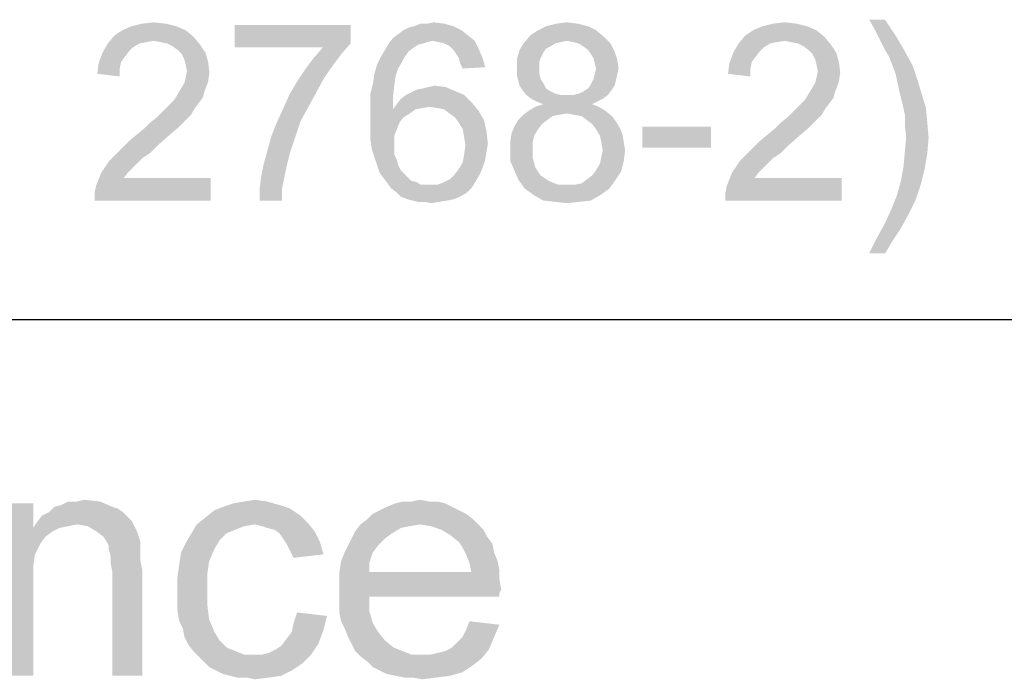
# Paper-space layout '61767N-2-A-2_1_1' of a CAD drawing. Header units: millimetres. Extents: x 0 to 594, y 1 to 420.
# Tile 146 of 222: x 445.79 to 454.08, y 52.63 to 58.18. Entities that reach past the tile are written whole.
import ezdxf

# ---------------------------------------------------------------- set-up
doc = ezdxf.new("R2010")
doc.units = ezdxf.units.MM
doc.header["$LTSCALE"] = 32.67
doc.layers.add('61767N-2-A-2_DXF_FORMAT', color=7, linetype='CONTINUOUS')
doc.layers.add('DETAIL', color=7, linetype='CONTINUOUS')

psp = doc.layouts.new('61767N-2-A-2_1_1')

# ---------------------------------------------------------------- linework, layer by layer
at = {"layer": '61767N-2-A-2_DXF_FORMAT', "color": 2, "linetype": 'Continuous'}
psp.add_line((409, 55.662), (484, 55.662), dxfattribs=at)
at = {"layer": 'DETAIL', "color": 2, "linetype": 'Continuous'}
for points in [[(447.1101, 58.1287), (446.6545, 58.0953), (446.7323, 58.1287)], [(446.6545, 58.0953), (447.1101, 58.1287), (447.1879, 58.0953)], [(447.0212, 58.1509), (446.7323, 58.1287), (446.8212, 58.1509)], [(446.7323, 58.1287), (447.0212, 58.1509), (447.1101, 58.1287)], [(446.8212, 58.1509), (446.9212, 58.162), (447.0212, 58.1509)], [(448.5767, 58.1398), (448.5767, 57.9842), (447.599, 57.9509)], [(448.5767, 58.1398), (447.599, 57.9509), (447.599, 58.1398)], [(449.0212, 58.0953), (449.0656, 58.1176), (449.4434, 58.1287)], [(449.0212, 58.0953), (449.4434, 58.1287), (449.5101, 58.0953)], [(449.4434, 58.1287), (449.0656, 58.1176), (449.1101, 58.1287)], [(449.2212, 58.1509), (449.3656, 58.1509), (449.1101, 58.1287)], [(449.2212, 58.1509), (449.1101, 58.1287), (449.1656, 58.1509)], [(449.1101, 58.1287), (449.3656, 58.1509), (449.4434, 58.1287)], [(449.2212, 58.1509), (449.2767, 58.162), (449.3656, 58.1509)], [(450.5767, 58.1287), (450.1545, 58.0953), (450.2212, 58.1287)], [(450.1545, 58.0953), (450.5767, 58.1287), (450.6434, 58.0953)], [(450.4879, 58.1509), (450.2212, 58.1287), (450.3101, 58.1509)], [(450.2212, 58.1287), (450.4879, 58.1509), (450.5767, 58.1287)], [(450.3101, 58.1509), (450.399, 58.162), (450.4879, 58.1509)], [(452.4212, 58.1287), (451.9656, 58.0953), (452.0434, 58.1287)], [(451.9656, 58.0953), (452.4212, 58.1287), (452.499, 58.0953)], [(452.3323, 58.1509), (452.0434, 58.1287), (452.1323, 58.1509)], [(452.0434, 58.1287), (452.3323, 58.1509), (452.4212, 58.1287)], [(452.1323, 58.1509), (452.2323, 58.162), (452.3323, 58.1509)], [(453.0767, 58.1842), (452.999, 58.0842), (452.9434, 58.1842)], [(452.999, 58.0842), (453.0767, 58.1842), (453.1656, 58.0509)], [(447.2545, 58.0398), (446.5323, 57.9842), (446.5879, 58.0509)], [(447.2545, 58.0398), (446.9212, 58.0064), (446.5323, 57.9842)], [(447.1879, 58.0953), (446.5879, 58.0509), (446.6545, 58.0953)], [(446.5879, 58.0509), (447.1879, 58.0953), (447.2545, 58.0398)], [(446.9767, 57.9953), (446.9212, 58.0064), (447.2545, 58.0398)], [(447.0323, 57.9842), (446.9767, 57.9953), (447.2545, 58.0398)], [(447.0323, 57.9842), (447.2545, 58.0398), (447.3101, 57.9731)], [(449.5656, 58.0509), (448.9323, 58.0287), (448.9767, 58.062)], [(449.2656, 58.0064), (448.9323, 58.0287), (449.5656, 58.0509)], [(449.5101, 58.0953), (448.9767, 58.062), (449.0212, 58.0953)], [(448.9767, 58.062), (449.5101, 58.0953), (449.5656, 58.0509)], [(449.2656, 58.0064), (449.5656, 58.0509), (449.6212, 58.0064)], [(450.7101, 58.0398), (450.0323, 57.9842), (450.0879, 58.0509)], [(450.7101, 58.0398), (450.399, 58.0064), (450.0323, 57.9842)], [(450.6434, 58.0953), (450.0879, 58.0509), (450.1545, 58.0953)], [(450.0879, 58.0509), (450.6434, 58.0953), (450.7101, 58.0398)], [(450.4545, 57.9953), (450.399, 58.0064), (450.7101, 58.0398)], [(450.499, 57.9842), (450.4545, 57.9953), (450.7101, 58.0398)], [(450.499, 57.9842), (450.7101, 58.0398), (450.7656, 57.9842)], [(452.5656, 58.0398), (451.8434, 57.9842), (451.899, 58.0509)], [(452.5656, 58.0398), (452.2323, 58.0064), (451.8434, 57.9842)], [(452.499, 58.0953), (451.899, 58.0509), (451.9656, 58.0953)], [(451.899, 58.0509), (452.499, 58.0953), (452.5656, 58.0398)], [(452.2879, 57.9953), (452.2323, 58.0064), (452.5656, 58.0398)], [(452.3434, 57.9842), (452.2879, 57.9953), (452.5656, 58.0398)], [(452.3434, 57.9842), (452.5656, 58.0398), (452.6212, 57.9731)], [(453.1656, 58.0509), (453.0434, 57.9953), (452.999, 58.0842)], [(453.0767, 57.9287), (453.0434, 57.9953), (453.1656, 58.0509)], [(453.0767, 57.9287), (453.1656, 58.0509), (453.2434, 57.9176)], [(446.799, 57.9842), (446.7434, 57.9509), (446.4879, 57.9064)], [(446.799, 57.9842), (446.4879, 57.9064), (446.5323, 57.9842)], [(446.7434, 57.9509), (446.7101, 57.9176), (446.4879, 57.9064)], [(446.9212, 58.0064), (446.8545, 57.9953), (446.5323, 57.9842)], [(446.5323, 57.9842), (446.8545, 57.9953), (446.799, 57.9842)], [(447.3101, 57.9731), (447.0767, 57.962), (447.0323, 57.9842)], [(447.1212, 57.9287), (447.0767, 57.962), (447.3101, 57.9731)], [(447.1212, 57.9287), (447.3101, 57.9731), (447.3545, 57.9064)], [(448.3434, 57.9509), (447.599, 57.9509), (448.5767, 57.9842)], [(448.499, 57.8953), (448.2656, 57.862), (448.3434, 57.9509)], [(448.3434, 57.9509), (448.5767, 57.9842), (448.499, 57.8953)], [(449.1879, 57.9842), (449.1434, 57.9731), (448.8656, 57.9287)], [(449.1879, 57.9842), (448.8656, 57.9287), (448.899, 57.9842)], [(449.1434, 57.9731), (449.1101, 57.9509), (448.8656, 57.9287)], [(448.8656, 57.9287), (449.1101, 57.9509), (449.0656, 57.9176)], [(449.2656, 58.0064), (448.899, 57.9842), (448.9323, 58.0287)], [(449.2656, 58.0064), (449.2212, 57.9953), (448.899, 57.9842)], [(448.899, 57.9842), (449.2212, 57.9953), (449.1879, 57.9842)], [(449.6212, 58.0064), (449.3212, 57.9953), (449.2656, 58.0064)], [(449.3656, 57.9842), (449.3212, 57.9953), (449.6212, 58.0064)], [(449.4101, 57.962), (449.3656, 57.9842), (449.6212, 58.0064)], [(449.4101, 57.962), (449.6212, 58.0064), (449.6545, 57.9398)], [(449.6545, 57.9398), (449.4434, 57.9287), (449.4101, 57.962)], [(450.299, 57.9842), (450.2656, 57.962), (449.999, 57.9287)], [(450.299, 57.9842), (449.999, 57.9287), (450.0323, 57.9842)], [(450.2656, 57.962), (450.2212, 57.9398), (449.999, 57.9287)], [(450.399, 58.0064), (450.3434, 57.9953), (450.0323, 57.9842)], [(450.0323, 57.9842), (450.3434, 57.9953), (450.299, 57.9842)], [(450.7656, 57.9842), (450.5323, 57.962), (450.499, 57.9842)], [(450.5767, 57.9287), (450.5323, 57.962), (450.7656, 57.9842)], [(450.5767, 57.9287), (450.7656, 57.9842), (450.799, 57.9176)], [(452.1101, 57.9842), (452.0545, 57.9509), (451.799, 57.9064)], [(452.1101, 57.9842), (451.799, 57.9064), (451.8434, 57.9842)], [(452.0545, 57.9509), (452.0212, 57.9176), (451.799, 57.9064)], [(452.2323, 58.0064), (452.1656, 57.9953), (451.8434, 57.9842)], [(451.8434, 57.9842), (452.1656, 57.9953), (452.1101, 57.9842)], [(452.6212, 57.9731), (452.3879, 57.962), (452.3434, 57.9842)], [(452.4323, 57.9287), (452.3879, 57.962), (452.6212, 57.9731)], [(452.4323, 57.9287), (452.6212, 57.9731), (452.6656, 57.9064)], [(446.6767, 57.8731), (446.4545, 57.8176), (446.4879, 57.9064)], [(446.6767, 57.8731), (446.6434, 57.8287), (446.4545, 57.8176)], [(446.4879, 57.9064), (446.7101, 57.9176), (446.6767, 57.8731)], [(447.3545, 57.9064), (447.1545, 57.8953), (447.1212, 57.9287)], [(447.1767, 57.8509), (447.1545, 57.8953), (447.3545, 57.9064)], [(447.1767, 57.8509), (447.3545, 57.9064), (447.3767, 57.8287)], [(448.2656, 57.862), (448.499, 57.8953), (448.4323, 57.8064)], [(449.0323, 57.8731), (449.0101, 57.8287), (448.799, 57.8064)], [(449.0323, 57.8731), (448.799, 57.8064), (448.8323, 57.8731)], [(449.0656, 57.9176), (448.8323, 57.8731), (448.8656, 57.9287)], [(448.8323, 57.8731), (449.0656, 57.9176), (449.0323, 57.8731)], [(449.4656, 57.8953), (449.4434, 57.9287), (449.6545, 57.9398)], [(449.4879, 57.862), (449.4656, 57.8953), (449.6545, 57.9398)], [(449.4879, 57.862), (449.6545, 57.9398), (449.6879, 57.862)], [(450.199, 57.9064), (449.9767, 57.8509), (449.999, 57.9287)], [(450.199, 57.9064), (450.1767, 57.862), (449.9767, 57.8509)], [(449.999, 57.9287), (450.2212, 57.9398), (450.199, 57.9064)], [(450.799, 57.9176), (450.599, 57.8953), (450.5767, 57.9287)], [(450.6212, 57.862), (450.599, 57.8953), (450.799, 57.9176)], [(450.6212, 57.862), (450.799, 57.9176), (450.8212, 57.8509)], [(451.9879, 57.8731), (451.7656, 57.8176), (451.799, 57.9064)], [(451.9879, 57.8731), (451.9545, 57.8287), (451.7656, 57.8176)], [(451.799, 57.9064), (452.0212, 57.9176), (451.9879, 57.8731)], [(452.6656, 57.9064), (452.4656, 57.8953), (452.4323, 57.9287)], [(452.4879, 57.8509), (452.4656, 57.8953), (452.6656, 57.9064)], [(452.4879, 57.8509), (452.6656, 57.9064), (452.6879, 57.8287)], [(453.2434, 57.9176), (453.1101, 57.8731), (453.0767, 57.9287)], [(453.1101, 57.8731), (453.2434, 57.9176), (453.3101, 57.7953)], [(453.3101, 57.7953), (453.1656, 57.7287), (453.1101, 57.8731)], [(446.6323, 57.7731), (446.4434, 57.7287), (446.4545, 57.8176)], [(446.4545, 57.8176), (446.6434, 57.8287), (446.6323, 57.7731)], [(447.3767, 57.8287), (447.1879, 57.8064), (447.1767, 57.8509)], [(447.199, 57.7509), (447.1879, 57.8064), (447.3767, 57.8287)], [(447.199, 57.7509), (447.3767, 57.8287), (447.3879, 57.7398)], [(448.4323, 57.8064), (448.199, 57.7731), (448.2656, 57.862)], [(448.199, 57.7731), (448.4323, 57.8064), (448.3545, 57.6953)], [(448.9767, 57.7731), (448.7767, 57.7287), (448.799, 57.8064)], [(448.799, 57.8064), (449.0101, 57.8287), (448.9767, 57.7731)], [(449.6879, 57.862), (449.499, 57.8176), (449.4879, 57.862)], [(449.499, 57.8176), (449.6879, 57.862), (449.7101, 57.7842)], [(449.7101, 57.7842), (449.5212, 57.7731), (449.499, 57.8176)], [(449.9767, 57.8509), (450.1767, 57.862), (450.1656, 57.8287)], [(450.1656, 57.8287), (449.9767, 57.7731), (449.9767, 57.8509)], [(450.1656, 57.8287), (450.1656, 57.7842), (449.9767, 57.7731)], [(450.8212, 57.8509), (450.6323, 57.8176), (450.6212, 57.862)], [(450.6434, 57.7731), (450.6323, 57.8176), (450.8212, 57.8509)], [(450.6434, 57.7731), (450.8212, 57.8509), (450.8323, 57.7731)], [(451.9434, 57.7731), (451.7545, 57.7287), (451.7656, 57.8176)], [(451.7656, 57.8176), (451.9545, 57.8287), (451.9434, 57.7731)], [(452.6879, 57.8287), (452.499, 57.8064), (452.4879, 57.8509)], [(452.5101, 57.7509), (452.499, 57.8064), (452.6879, 57.8287)], [(452.5101, 57.7509), (452.6879, 57.8287), (452.699, 57.7398)], [(453.1656, 57.7287), (453.3101, 57.7953), (453.3545, 57.662)], [(446.4434, 57.7287), (446.6323, 57.7731), (446.6323, 57.7064)], [(447.3879, 57.7398), (447.1879, 57.6953), (447.199, 57.7509)], [(447.1879, 57.6953), (447.3879, 57.7398), (447.3767, 57.662)], [(448.3545, 57.6953), (448.1323, 57.6731), (448.199, 57.7731)], [(448.9545, 57.7064), (448.7656, 57.6509), (448.7767, 57.7287)], [(448.7656, 57.6509), (448.9545, 57.7064), (448.9434, 57.6176)], [(448.7767, 57.7287), (448.9767, 57.7731), (448.9545, 57.7064)], [(449.9767, 57.7731), (450.1656, 57.7842), (450.1656, 57.7287)], [(450.1656, 57.7287), (449.9767, 57.7176), (449.9767, 57.7731)], [(449.9767, 57.7176), (450.1656, 57.7287), (450.1767, 57.6842)], [(450.1767, 57.6842), (449.9879, 57.6731), (449.9767, 57.7176)], [(450.8212, 57.7176), (450.6212, 57.6842), (450.6323, 57.7287)], [(450.6212, 57.6842), (450.8212, 57.7176), (450.8101, 57.6731)], [(450.8323, 57.7731), (450.6323, 57.7287), (450.6434, 57.7731)], [(450.6323, 57.7287), (450.8323, 57.7731), (450.8212, 57.7176)], [(451.7545, 57.7287), (451.9434, 57.7731), (451.9434, 57.7064)], [(452.699, 57.7398), (452.499, 57.6953), (452.5101, 57.7509)], [(452.499, 57.6953), (452.699, 57.7398), (452.6879, 57.662)], [(453.3545, 57.662), (453.199, 57.5731), (453.1656, 57.7287)], [(447.1434, 57.5953), (447.1767, 57.6509), (447.3767, 57.662)], [(447.1434, 57.5953), (447.3767, 57.662), (447.3434, 57.5731)], [(447.3767, 57.662), (447.1767, 57.6509), (447.1879, 57.6953)], [(448.2879, 57.5731), (448.0656, 57.562), (448.1323, 57.6731)], [(448.1323, 57.6731), (448.3545, 57.6953), (448.2879, 57.5731)], [(448.9434, 57.6176), (448.7434, 57.562), (448.7656, 57.6509)], [(449.2323, 57.6176), (449.2879, 57.6287), (449.3767, 57.6176)], [(449.9879, 57.6731), (450.1767, 57.6842), (450.199, 57.6509)], [(450.199, 57.6509), (449.999, 57.6287), (449.9879, 57.6731)], [(449.999, 57.6287), (450.199, 57.6509), (450.2212, 57.6064)], [(450.2212, 57.6064), (450.0212, 57.5953), (449.999, 57.6287)], [(450.799, 57.6287), (450.5767, 57.6064), (450.599, 57.6398)], [(450.5767, 57.6064), (450.799, 57.6287), (450.7767, 57.5953)], [(450.8101, 57.6731), (450.599, 57.6398), (450.6212, 57.6842)], [(450.599, 57.6398), (450.8101, 57.6731), (450.799, 57.6287)], [(452.4545, 57.5953), (452.4879, 57.6509), (452.6879, 57.662)], [(452.4545, 57.5953), (452.6879, 57.662), (452.6545, 57.5731)], [(452.6879, 57.662), (452.4879, 57.6509), (452.499, 57.6953)], [(453.199, 57.5731), (453.3545, 57.662), (453.3879, 57.5509)], [(447.3323, 57.5287), (447.0879, 57.5064), (447.1101, 57.5398)], [(447.3434, 57.5731), (447.1101, 57.5398), (447.1434, 57.5953)], [(447.1101, 57.5398), (447.3434, 57.5731), (447.3323, 57.5287)], [(448.2212, 57.4509), (448.0101, 57.4398), (448.0656, 57.562)], [(448.0656, 57.562), (448.2879, 57.5731), (448.2212, 57.4509)], [(448.7434, 57.562), (448.9434, 57.6176), (448.9323, 57.5287)], [(448.9323, 57.5287), (448.7434, 57.462), (448.7434, 57.562)], [(449.5323, 57.5509), (448.999, 57.5176), (449.0434, 57.5509)], [(448.999, 57.5176), (449.5323, 57.5509), (449.599, 57.4842)], [(449.0434, 57.5509), (449.0879, 57.5731), (449.4545, 57.5842)], [(449.0434, 57.5509), (449.4545, 57.5842), (449.5323, 57.5509)], [(449.4545, 57.5842), (449.0879, 57.5731), (449.1323, 57.5953)], [(449.1323, 57.5953), (449.1879, 57.6064), (449.3767, 57.6176)], [(449.1323, 57.5953), (449.3767, 57.6176), (449.4545, 57.5842)], [(449.3767, 57.6176), (449.1879, 57.6064), (449.2323, 57.6176)], [(450.0212, 57.5953), (450.2212, 57.6064), (450.2545, 57.5842)], [(450.2545, 57.5842), (450.0545, 57.5509), (450.0212, 57.5953)], [(450.2545, 57.5842), (450.299, 57.562), (450.0545, 57.5509)], [(450.0545, 57.5509), (450.299, 57.562), (450.3434, 57.5509)], [(450.3434, 57.5509), (450.099, 57.5176), (450.0545, 57.5509)], [(450.4545, 57.5509), (450.7434, 57.5509), (450.099, 57.5176)], [(450.399, 57.5509), (450.4545, 57.5509), (450.099, 57.5176)], [(450.3434, 57.5509), (450.399, 57.5509), (450.099, 57.5176)], [(450.099, 57.5176), (450.7434, 57.5509), (450.699, 57.5176)], [(450.4545, 57.5509), (450.499, 57.562), (450.7767, 57.5953)], [(450.4545, 57.5509), (450.7767, 57.5953), (450.7434, 57.5509)], [(450.499, 57.562), (450.5434, 57.5842), (450.7767, 57.5953)], [(450.7767, 57.5953), (450.5434, 57.5842), (450.5767, 57.6064)], [(452.6434, 57.5287), (452.399, 57.5064), (452.4212, 57.5398)], [(452.6545, 57.5731), (452.4212, 57.5398), (452.4545, 57.5953)], [(452.4212, 57.5398), (452.6545, 57.5731), (452.6434, 57.5287)], [(453.3879, 57.5509), (453.2212, 57.4842), (453.199, 57.5731)], [(453.2212, 57.4842), (453.3879, 57.5509), (453.4212, 57.4398)], [(447.0212, 57.4398), (447.0545, 57.4731), (447.299, 57.4842)], [(447.0212, 57.4398), (447.299, 57.4842), (447.2656, 57.4398)], [(447.299, 57.4842), (447.0545, 57.4731), (447.0879, 57.5064)], [(447.0879, 57.5064), (447.3323, 57.5287), (447.299, 57.4842)], [(448.7434, 57.462), (448.9323, 57.5287), (448.9323, 57.4287)], [(448.9323, 57.4287), (448.7434, 57.362), (448.7434, 57.462)], [(449.2434, 57.4509), (448.9323, 57.4287), (448.9656, 57.4731)], [(449.599, 57.4842), (448.9656, 57.4731), (448.999, 57.5176)], [(449.2434, 57.4509), (448.9656, 57.4731), (449.599, 57.4842)], [(449.3101, 57.4398), (449.2434, 57.4509), (449.599, 57.4842)], [(449.3656, 57.4287), (449.3101, 57.4398), (449.599, 57.4842)], [(449.3656, 57.4287), (449.599, 57.4842), (449.6545, 57.4176)], [(450.699, 57.5176), (450.1434, 57.4953), (450.099, 57.5176)], [(450.6101, 57.4731), (450.1323, 57.4509), (450.199, 57.4731)], [(450.1323, 57.4509), (450.6101, 57.4731), (450.6656, 57.4509)], [(450.1434, 57.4953), (450.699, 57.5176), (450.6545, 57.4953)], [(450.6545, 57.4953), (450.199, 57.4731), (450.1434, 57.4953)], [(450.199, 57.4731), (450.6545, 57.4953), (450.6101, 57.4731)], [(452.3323, 57.4398), (452.3656, 57.4731), (452.6101, 57.4842)], [(452.3323, 57.4398), (452.6101, 57.4842), (452.5767, 57.4398)], [(452.6101, 57.4842), (452.3656, 57.4731), (452.399, 57.5064)], [(452.399, 57.5064), (452.6434, 57.5287), (452.6101, 57.4842)], [(453.4212, 57.4398), (453.2434, 57.3842), (453.2212, 57.4842)], [(447.2323, 57.3842), (446.9434, 57.362), (446.9879, 57.4064)], [(446.9434, 57.362), (447.2323, 57.3842), (447.1879, 57.3398)], [(447.2656, 57.4398), (446.9879, 57.4064), (447.0212, 57.4398)], [(446.9879, 57.4064), (447.2656, 57.4398), (447.2323, 57.3842)], [(448.1545, 57.3287), (447.9545, 57.3176), (448.0101, 57.4398)], [(448.0101, 57.4398), (448.2212, 57.4509), (448.1545, 57.3287)], [(449.1212, 57.4287), (449.0767, 57.3953), (448.7434, 57.362)], [(448.9323, 57.4287), (449.1212, 57.4287), (448.7434, 57.362)], [(448.7434, 57.362), (449.0767, 57.3953), (449.0212, 57.362)], [(449.2434, 57.4509), (449.1767, 57.4398), (448.9323, 57.4287)], [(448.9323, 57.4287), (449.1767, 57.4398), (449.1212, 57.4287)], [(449.6545, 57.4176), (449.4101, 57.3953), (449.3656, 57.4287)], [(449.4545, 57.362), (449.4101, 57.3953), (449.6545, 57.4176)], [(449.4545, 57.362), (449.6545, 57.4176), (449.699, 57.3398)], [(450.3323, 57.3842), (450.2767, 57.3731), (449.9879, 57.3398)], [(450.3323, 57.3842), (449.9879, 57.3398), (450.0323, 57.3842)], [(449.9879, 57.3398), (450.2767, 57.3731), (450.2323, 57.3398)], [(450.7212, 57.4176), (450.399, 57.3953), (450.0323, 57.3842)], [(450.7212, 57.4176), (450.0323, 57.3842), (450.0767, 57.4176)], [(450.0323, 57.3842), (450.399, 57.3953), (450.3323, 57.3842)], [(450.6656, 57.4509), (450.0767, 57.4176), (450.1323, 57.4509)], [(450.0767, 57.4176), (450.6656, 57.4509), (450.7212, 57.4176)], [(450.4545, 57.3842), (450.399, 57.3953), (450.7212, 57.4176)], [(450.5212, 57.3731), (450.4545, 57.3842), (450.7212, 57.4176)], [(450.5212, 57.3731), (450.7212, 57.4176), (450.7767, 57.3731)], [(450.7767, 57.3731), (450.5656, 57.3398), (450.5212, 57.3731)], [(450.5656, 57.3398), (450.7767, 57.3731), (450.8101, 57.3287)], [(452.5434, 57.3842), (452.2545, 57.362), (452.299, 57.4064)], [(452.2545, 57.362), (452.5434, 57.3842), (452.499, 57.3398)], [(452.5767, 57.4398), (452.299, 57.4064), (452.3323, 57.4398)], [(452.299, 57.4064), (452.5767, 57.4398), (452.5434, 57.3842)], [(453.2434, 57.3842), (453.4212, 57.4398), (453.4323, 57.3176)], [(453.4323, 57.3176), (453.2434, 57.2953), (453.2434, 57.3842)], [(446.8434, 57.2731), (446.8879, 57.3176), (447.1879, 57.3398)], [(446.8434, 57.2731), (447.1879, 57.3398), (447.1212, 57.2731)], [(447.1879, 57.3398), (446.8879, 57.3176), (446.9434, 57.362)], [(447.9101, 57.2064), (447.9545, 57.3176), (448.1545, 57.3287)], [(447.9101, 57.2064), (448.1545, 57.3287), (448.1101, 57.1953)], [(449.0212, 57.362), (448.9879, 57.3176), (448.7434, 57.262)], [(449.0212, 57.362), (448.7434, 57.262), (448.7434, 57.362)], [(448.7434, 57.262), (448.9879, 57.3176), (448.9656, 57.262)], [(449.699, 57.3398), (449.4879, 57.3176), (449.4545, 57.362)], [(449.5212, 57.262), (449.4879, 57.3176), (449.699, 57.3398)], [(449.5212, 57.262), (449.699, 57.3398), (449.7212, 57.2398)], [(450.2323, 57.3398), (450.1879, 57.3064), (449.9545, 57.2842)], [(450.2323, 57.3398), (449.9545, 57.2842), (449.9879, 57.3398)], [(449.9545, 57.2842), (450.1879, 57.3064), (450.1545, 57.262)], [(450.8101, 57.3287), (450.6101, 57.3064), (450.5656, 57.3398)], [(450.6101, 57.3064), (450.8101, 57.3287), (450.8434, 57.2731)], [(450.8434, 57.2731), (450.6434, 57.262), (450.6101, 57.3064)], [(452.1545, 57.2731), (452.199, 57.3176), (452.499, 57.3398)], [(452.1545, 57.2731), (452.499, 57.3398), (452.4323, 57.2731)], [(452.499, 57.3398), (452.199, 57.3176), (452.2545, 57.362)], [(453.2545, 57.1953), (453.2434, 57.2953), (453.4323, 57.3176)], [(453.2545, 57.1953), (453.4323, 57.3176), (453.4434, 57.1953)], [(447.0434, 57.2064), (446.7101, 57.162), (446.7767, 57.2176)], [(446.7101, 57.162), (447.0434, 57.2064), (446.9545, 57.1287)], [(447.1212, 57.2731), (446.7767, 57.2176), (446.8434, 57.2731)], [(446.7767, 57.2176), (447.1212, 57.2731), (447.0434, 57.2064)], [(448.1101, 57.1953), (447.8767, 57.0842), (447.9101, 57.2064)], [(448.9656, 57.262), (448.9434, 57.2064), (448.7434, 57.1731)], [(448.9656, 57.262), (448.7434, 57.1731), (448.7434, 57.262)], [(448.7434, 57.1731), (448.9434, 57.2064), (448.9434, 57.1398)], [(449.7212, 57.2398), (449.5323, 57.1953), (449.5212, 57.262)], [(449.5323, 57.1953), (449.7212, 57.2398), (449.7323, 57.1398)], [(450.1212, 57.2064), (449.9212, 57.162), (449.9323, 57.2287)], [(449.9212, 57.162), (450.1212, 57.2064), (450.1101, 57.1509)], [(450.1545, 57.262), (449.9323, 57.2287), (449.9545, 57.2842)], [(449.9323, 57.2287), (450.1545, 57.262), (450.1212, 57.2064)], [(450.6434, 57.262), (450.8434, 57.2731), (450.8656, 57.2176)], [(450.8656, 57.2176), (450.6767, 57.2064), (450.6434, 57.262)], [(450.6879, 57.1509), (450.6767, 57.2064), (450.8656, 57.2176)], [(450.6879, 57.1509), (450.8656, 57.2176), (450.8767, 57.1509)], [(451.6101, 57.2842), (451.0323, 57.1064), (451.0323, 57.2842)], [(451.0323, 57.1064), (451.6101, 57.2842), (451.6101, 57.1064)], [(452.3545, 57.2064), (452.0212, 57.162), (452.0879, 57.2176)], [(452.0212, 57.162), (452.3545, 57.2064), (452.2656, 57.1287)], [(452.4323, 57.2731), (452.0879, 57.2176), (452.1545, 57.2731)], [(452.0879, 57.2176), (452.4323, 57.2731), (452.3545, 57.2064)], [(446.9545, 57.1287), (446.6434, 57.0953), (446.7101, 57.162)], [(446.6434, 57.0953), (446.9545, 57.1287), (446.8879, 57.062)], [(447.8767, 57.0842), (448.1101, 57.1953), (448.0656, 57.062)], [(448.9434, 57.1398), (448.7545, 57.0953), (448.7434, 57.1731)], [(448.7545, 57.0953), (448.9434, 57.1398), (448.9434, 57.0953)], [(449.7323, 57.1398), (449.5434, 57.1287), (449.5323, 57.1953)], [(449.7212, 57.0731), (449.5323, 57.0509), (449.5434, 57.1287)], [(449.5434, 57.1287), (449.7323, 57.1398), (449.7212, 57.0731)], [(450.1101, 57.1509), (449.9212, 57.0953), (449.9212, 57.162)], [(449.9212, 57.0953), (450.1101, 57.1509), (450.1101, 57.0953)], [(450.8767, 57.1509), (450.699, 57.0842), (450.6879, 57.1509)], [(450.699, 57.0842), (450.8767, 57.1509), (450.8879, 57.0842)], [(452.2656, 57.1287), (451.9545, 57.0953), (452.0212, 57.162)], [(451.9545, 57.0953), (452.2656, 57.1287), (452.199, 57.062)], [(453.4434, 57.1953), (453.2434, 57.0731), (453.2545, 57.1953)], [(453.2434, 57.0731), (453.4434, 57.1953), (453.4323, 57.062)], [(446.8212, 57.0176), (446.5434, 56.9953), (446.5879, 57.0398)], [(446.8879, 57.062), (446.5879, 57.0398), (446.6434, 57.0953)], [(446.5879, 57.0398), (446.8879, 57.062), (446.8212, 57.0176)], [(448.0656, 57.062), (447.8434, 56.962), (447.8767, 57.0842)], [(448.0656, 57.062), (448.0434, 56.9731), (447.8434, 56.962)], [(448.9434, 57.0953), (448.7767, 57.0287), (448.7545, 57.0953)], [(448.9434, 57.0953), (448.9434, 57.0509), (448.7767, 57.0287)], [(448.7767, 57.0287), (448.9434, 57.0509), (448.9656, 57.0064)], [(449.7101, 57.0064), (449.5212, 56.9842), (449.5323, 57.0509)], [(449.5323, 57.0509), (449.7212, 57.0731), (449.7101, 57.0064)], [(450.1101, 57.0953), (450.1101, 57.0176), (449.9212, 56.9953)], [(450.1101, 57.0953), (449.9212, 56.9953), (449.9212, 57.0953)], [(450.8879, 57.0842), (450.6879, 57.0287), (450.699, 57.0842)], [(450.6879, 57.0287), (450.8879, 57.0842), (450.8767, 56.9953)], [(452.1323, 57.0176), (451.8545, 56.9953), (451.899, 57.0398)], [(452.199, 57.062), (451.899, 57.0398), (451.9545, 57.0953)], [(451.899, 57.0398), (452.199, 57.062), (452.1323, 57.0176)], [(453.4323, 57.062), (453.2323, 56.9509), (453.2434, 57.0731)], [(453.2323, 56.9509), (453.4323, 57.062), (453.4101, 56.9287)], [(446.7767, 56.9731), (446.4767, 56.8953), (446.5434, 56.9953)], [(446.7767, 56.9731), (446.7434, 56.9398), (446.4767, 56.8953)], [(446.5434, 56.9953), (446.8212, 57.0176), (446.7767, 56.9731)], [(448.0212, 56.8731), (447.8212, 56.8509), (447.8434, 56.962)], [(447.8434, 56.962), (448.0434, 56.9731), (448.0212, 56.8731)], [(448.9656, 57.0064), (448.799, 56.962), (448.7767, 57.0287)], [(448.799, 56.962), (448.9656, 57.0064), (448.9767, 56.962)], [(448.9767, 56.962), (448.8212, 56.8953), (448.799, 56.962)], [(448.9767, 56.962), (448.999, 56.9176), (448.8212, 56.8953)], [(449.6879, 56.9398), (449.4879, 56.9287), (449.5212, 56.9842)], [(449.5212, 56.9842), (449.7101, 57.0064), (449.6879, 56.9398)], [(449.9212, 56.9953), (450.1101, 57.0176), (450.1323, 56.9398)], [(450.1323, 56.9398), (449.9545, 56.9176), (449.9212, 56.9953)], [(450.6434, 56.9176), (450.6767, 56.9731), (450.8767, 56.9953)], [(450.6434, 56.9176), (450.8767, 56.9953), (450.8545, 56.9064)], [(450.8767, 56.9953), (450.6767, 56.9731), (450.6879, 57.0287)], [(452.0879, 56.9731), (451.7879, 56.8953), (451.8545, 56.9953)], [(452.0879, 56.9731), (452.0545, 56.9398), (451.7879, 56.8953)], [(451.8545, 56.9953), (452.1323, 57.0176), (452.0879, 56.9731)], [(446.699, 56.8953), (446.6656, 56.8509), (446.4323, 56.7842)], [(446.699, 56.8953), (446.4323, 56.7842), (446.4767, 56.8953)], [(446.4767, 56.8953), (446.7434, 56.9398), (446.699, 56.8953)], [(447.8212, 56.8509), (448.0212, 56.8731), (447.999, 56.762)], [(448.8212, 56.8953), (448.999, 56.9176), (449.0323, 56.8842)], [(449.0323, 56.8842), (448.8545, 56.8509), (448.8212, 56.8953)], [(449.0323, 56.8842), (449.0545, 56.862), (448.8545, 56.8509)], [(449.6656, 56.8842), (449.4101, 56.8398), (449.4545, 56.8842)], [(449.4101, 56.8398), (449.6656, 56.8842), (449.6323, 56.8287)], [(449.4545, 56.8842), (449.4879, 56.9287), (449.6879, 56.9398)], [(449.4545, 56.8842), (449.6879, 56.9398), (449.6656, 56.8842)], [(449.9545, 56.9176), (450.1323, 56.9398), (450.1545, 56.9064)], [(450.1545, 56.9064), (449.9879, 56.8398), (449.9545, 56.9176)], [(450.1545, 56.9064), (450.1767, 56.8731), (449.9879, 56.8398)], [(450.1767, 56.8731), (450.2101, 56.8509), (449.9879, 56.8398)], [(450.5656, 56.8398), (450.6101, 56.8731), (450.8545, 56.9064)], [(450.5656, 56.8398), (450.8545, 56.9064), (450.8101, 56.8398)], [(450.8545, 56.9064), (450.6101, 56.8731), (450.6434, 56.9176)], [(452.0101, 56.8953), (451.9767, 56.8509), (451.7434, 56.7842)], [(452.0101, 56.8953), (451.7434, 56.7842), (451.7879, 56.8953)], [(451.7879, 56.8953), (452.0545, 56.9398), (452.0101, 56.8953)], [(453.4101, 56.9287), (453.2101, 56.8287), (453.2323, 56.9509)], [(453.2101, 56.8287), (453.4101, 56.9287), (453.3767, 56.7953)], [(446.4212, 56.7287), (446.4323, 56.7842), (447.399, 56.8509)], [(446.4212, 56.662), (446.4212, 56.7287), (447.399, 56.8509)], [(446.4212, 56.662), (447.399, 56.8509), (447.399, 56.662)], [(446.6656, 56.8509), (447.399, 56.8509), (446.4323, 56.7842)], [(447.999, 56.762), (447.8101, 56.7509), (447.8212, 56.8509)], [(448.8545, 56.8509), (449.0545, 56.862), (449.0879, 56.8287)], [(449.0879, 56.8287), (448.8879, 56.8064), (448.8545, 56.8509)], [(449.0879, 56.8287), (449.1323, 56.8176), (448.8879, 56.8064)], [(448.8879, 56.8064), (449.1323, 56.8176), (449.1656, 56.7953)], [(449.1656, 56.7953), (448.9212, 56.762), (448.8879, 56.8064)], [(449.3101, 56.7953), (449.599, 56.7731), (448.9212, 56.762)], [(449.2434, 56.7953), (449.3101, 56.7953), (448.9212, 56.762)], [(449.2101, 56.7953), (449.2434, 56.7953), (448.9212, 56.762)], [(449.1656, 56.7953), (449.2101, 56.7953), (448.9212, 56.762)], [(449.3101, 56.7953), (449.3656, 56.8176), (449.6323, 56.8287)], [(449.3101, 56.7953), (449.6323, 56.8287), (449.599, 56.7731)], [(449.6323, 56.8287), (449.3656, 56.8176), (449.4101, 56.8398)], [(449.9879, 56.8398), (450.2101, 56.8509), (450.2434, 56.8287)], [(450.2434, 56.8287), (450.0434, 56.762), (449.9879, 56.8398)], [(450.2434, 56.8287), (450.3212, 56.7953), (450.0434, 56.762)], [(450.399, 56.7953), (450.4656, 56.7953), (450.0434, 56.762)], [(450.3212, 56.7953), (450.399, 56.7953), (450.0434, 56.762)], [(450.7545, 56.762), (450.0434, 56.762), (450.4656, 56.7953)], [(450.4656, 56.7953), (450.5212, 56.8064), (450.8101, 56.8398)], [(450.4656, 56.7953), (450.8101, 56.8398), (450.7545, 56.762)], [(450.8101, 56.8398), (450.5212, 56.8064), (450.5656, 56.8398)], [(451.7323, 56.7287), (451.7434, 56.7842), (452.7101, 56.8509)], [(451.7323, 56.662), (451.7323, 56.7287), (452.7101, 56.8509)], [(451.7323, 56.662), (452.7101, 56.8509), (452.7101, 56.662)], [(451.9767, 56.8509), (452.7101, 56.8509), (451.7434, 56.7842)], [(453.3767, 56.7953), (453.1767, 56.7064), (453.2101, 56.8287)], [(453.1767, 56.7064), (453.3767, 56.7953), (453.3323, 56.662)], [(447.8101, 56.662), (447.8101, 56.7509), (447.999, 56.762)], [(447.8101, 56.662), (447.999, 56.762), (447.999, 56.662)], [(448.9656, 56.7287), (448.9212, 56.762), (449.599, 56.7731)], [(448.9656, 56.7287), (449.599, 56.7731), (449.5545, 56.7287)], [(449.5545, 56.7287), (448.999, 56.6953), (448.9656, 56.7287)], [(448.999, 56.6953), (449.5545, 56.7287), (449.499, 56.6953)], [(450.7545, 56.762), (450.1212, 56.7064), (450.0434, 56.762)], [(450.1212, 56.7064), (450.7545, 56.762), (450.6767, 56.7064)], [(449.499, 56.6953), (449.0545, 56.6731), (448.999, 56.6953)], [(449.0545, 56.6731), (449.499, 56.6953), (449.4434, 56.6731)], [(449.4434, 56.6731), (449.099, 56.662), (449.0545, 56.6731)], [(449.099, 56.662), (449.4434, 56.6731), (449.3879, 56.662)], [(449.3879, 56.662), (449.1434, 56.6509), (449.099, 56.662)], [(449.199, 56.6509), (449.1434, 56.6509), (449.3879, 56.662)], [(449.199, 56.6509), (449.3879, 56.662), (449.3212, 56.6509)], [(449.3212, 56.6509), (449.2545, 56.6398), (449.199, 56.6509)], [(450.6767, 56.7064), (450.199, 56.662), (450.1212, 56.7064)], [(450.199, 56.662), (450.6767, 56.7064), (450.599, 56.662)], [(450.599, 56.662), (450.299, 56.6509), (450.199, 56.662)], [(450.299, 56.6509), (450.599, 56.662), (450.499, 56.6509)], [(450.499, 56.6509), (450.399, 56.6398), (450.299, 56.6509)], [(453.3323, 56.662), (453.1323, 56.5953), (453.1767, 56.7064)], [(453.1323, 56.5953), (453.3323, 56.662), (453.2767, 56.5509)], [(453.2767, 56.5509), (453.0767, 56.4731), (453.1323, 56.5953)], [(453.0767, 56.4731), (453.2767, 56.5509), (453.2101, 56.4287)], [(453.2101, 56.4287), (453.0101, 56.3509), (453.0767, 56.4731)], [(453.0101, 56.3509), (453.2101, 56.4287), (453.1434, 56.3287)], [(453.1434, 56.3287), (452.9434, 56.2176), (453.0101, 56.3509)], [(452.9434, 56.2176), (453.1434, 56.3287), (453.0767, 56.2176)], [(446.2741, 54.1287), (446.3333, 54.1435), (446.4667, 54.1287)], [(447.6815, 54.1287), (447.7704, 54.1435), (447.8741, 54.1287)], [(449.0889, 54.1287), (449.163, 54.1435), (449.237, 54.1287)], [(445.9037, 54.1139), (445.9037, 53.9064), (445.6519, 52.662)], [(445.9037, 54.1139), (445.6519, 52.662), (445.6519, 54.1139)], [(446.5704, 54.0842), (446.6148, 54.0694), (446.037, 54.0398)], [(446.5704, 54.0842), (446.037, 54.0398), (446.0815, 54.0842)], [(446.037, 54.0398), (446.6148, 54.0694), (446.6593, 54.0398)], [(446.0815, 54.0842), (446.1407, 54.099), (446.4667, 54.1287)], [(446.0815, 54.0842), (446.4667, 54.1287), (446.5704, 54.0842)], [(446.2741, 54.1287), (446.4667, 54.1287), (446.1407, 54.099)], [(446.2741, 54.1287), (446.1407, 54.099), (446.2, 54.1287)], [(448.1556, 54.0101), (447.3556, 53.9953), (447.4296, 54.0546)], [(448.0667, 54.0694), (447.4296, 54.0546), (447.5037, 54.0842)], [(447.4296, 54.0546), (448.0667, 54.0694), (448.1556, 54.0101)], [(447.9778, 54.099), (447.5037, 54.0842), (447.5926, 54.1139)], [(447.5037, 54.0842), (447.9778, 54.099), (448.0667, 54.0694)], [(447.8741, 54.1287), (447.5926, 54.1139), (447.6815, 54.1287)], [(447.5926, 54.1139), (447.8741, 54.1287), (447.9778, 54.099)], [(449.4889, 54.0546), (448.763, 54.025), (448.8222, 54.0546)], [(448.763, 54.025), (449.4889, 54.0546), (449.5482, 54.025)], [(449.4296, 54.0842), (448.8222, 54.0546), (448.8815, 54.0842)], [(448.8222, 54.0546), (449.4296, 54.0842), (449.4889, 54.0546)], [(449.3704, 54.1139), (448.8815, 54.0842), (448.9556, 54.1139)], [(448.8815, 54.0842), (449.3704, 54.1139), (449.4296, 54.0842)], [(449.237, 54.1287), (449.3111, 54.1287), (448.9556, 54.1139)], [(449.0889, 54.1287), (449.237, 54.1287), (448.9556, 54.1139)], [(449.0889, 54.1287), (448.9556, 54.1139), (449.0148, 54.1287)], [(448.9556, 54.1139), (449.3111, 54.1287), (449.3704, 54.1139)], [(446.7037, 53.9953), (445.9333, 53.9509), (445.9778, 54.0101)], [(446.7037, 53.9953), (446.7333, 53.9657), (445.9333, 53.9509)], [(446.6593, 54.0398), (445.9778, 54.0101), (446.037, 54.0398)], [(445.9778, 54.0101), (446.6593, 54.0398), (446.7037, 53.9953)], [(448.2148, 53.9509), (447.2815, 53.9361), (447.3556, 53.9953)], [(447.3556, 53.9953), (448.1556, 54.0101), (448.2148, 53.9509)], [(449.6074, 53.9805), (448.6593, 53.9361), (448.7185, 53.9805)], [(449.163, 53.9361), (448.6593, 53.9361), (449.6074, 53.9805)], [(449.5482, 54.025), (448.7185, 53.9805), (448.763, 54.025)], [(448.7185, 53.9805), (449.5482, 54.025), (449.6074, 53.9805)], [(449.163, 53.9361), (449.6074, 53.9805), (449.6519, 53.9361)], [(445.9037, 53.9064), (445.9185, 53.6842), (445.6519, 52.662)], [(446.2741, 53.9361), (445.9037, 53.9064), (445.9333, 53.9509)], [(446.2741, 53.9361), (446.2, 53.9213), (445.9037, 53.9064)], [(445.9037, 53.9064), (446.2, 53.9213), (446.1259, 53.9064)], [(445.9037, 53.9064), (446.1259, 53.9064), (446.0667, 53.8768)], [(445.9037, 53.9064), (446.0667, 53.8768), (446.0074, 53.8324)], [(445.9037, 53.9064), (446.0074, 53.8324), (445.963, 53.7731)], [(445.9037, 53.9064), (445.963, 53.7731), (445.9185, 53.6842)], [(446.2741, 53.9361), (445.9333, 53.9509), (446.7333, 53.9657)], [(446.363, 53.9213), (446.2741, 53.9361), (446.7333, 53.9657)], [(446.437, 53.8768), (446.363, 53.9213), (446.7333, 53.9657)], [(446.437, 53.8768), (446.7333, 53.9657), (446.7778, 53.8768)], [(447.7704, 53.9361), (447.6815, 53.9213), (447.237, 53.862)], [(447.7704, 53.9361), (447.237, 53.862), (447.2815, 53.9361)], [(447.6815, 53.9213), (447.6074, 53.8916), (447.237, 53.862)], [(447.237, 53.862), (447.6074, 53.8916), (447.5333, 53.862)], [(447.7704, 53.9361), (447.2815, 53.9361), (448.2148, 53.9509)], [(447.8296, 53.9213), (447.7704, 53.9361), (448.2148, 53.9509)], [(447.8741, 53.9064), (447.8296, 53.9213), (448.2148, 53.9509)], [(447.9333, 53.8916), (447.8741, 53.9064), (448.2148, 53.9509)], [(447.9333, 53.8916), (448.2148, 53.9509), (448.2741, 53.8768)], [(448.2741, 53.8768), (447.9778, 53.862), (447.9333, 53.8916)], [(449.163, 53.9361), (449.0741, 53.9213), (448.6148, 53.8768)], [(449.163, 53.9361), (448.6148, 53.8768), (448.6593, 53.9361)], [(449.0741, 53.9213), (449, 53.9064), (448.6148, 53.8768)], [(448.6148, 53.8768), (449, 53.9064), (448.9259, 53.862)], [(449.6519, 53.9361), (449.2519, 53.9213), (449.163, 53.9361)], [(449.3407, 53.8916), (449.2519, 53.9213), (449.6519, 53.9361)], [(449.3407, 53.8916), (449.6519, 53.9361), (449.6963, 53.8916)], [(449.6963, 53.8916), (449.4148, 53.8472), (449.3407, 53.8916)], [(449.4148, 53.8472), (449.6963, 53.8916), (449.7259, 53.8324)], [(446.7778, 53.8768), (446.4963, 53.8324), (446.437, 53.8768)], [(446.4963, 53.8324), (446.7778, 53.8768), (446.8074, 53.7879)], [(446.8074, 53.7879), (446.5407, 53.7583), (446.4963, 53.8324)], [(447.5333, 53.862), (447.4741, 53.8027), (447.1926, 53.7879)], [(447.5333, 53.862), (447.1926, 53.7879), (447.237, 53.862)], [(448.0074, 53.8176), (447.9778, 53.862), (448.2741, 53.8768)], [(448.0074, 53.8176), (448.2741, 53.8768), (448.3185, 53.7879)], [(448.3185, 53.7879), (448.037, 53.7731), (448.0074, 53.8176)], [(448.8667, 53.8176), (448.5556, 53.7583), (448.5852, 53.8176)], [(448.5556, 53.7583), (448.8667, 53.8176), (448.8074, 53.7583)], [(448.9259, 53.862), (448.5852, 53.8176), (448.6148, 53.8768)], [(448.5852, 53.8176), (448.9259, 53.862), (448.8667, 53.8176)], [(449.7259, 53.8324), (449.4889, 53.7879), (449.4148, 53.8472)], [(449.4889, 53.7879), (449.7259, 53.8324), (449.7704, 53.7731)], [(446.5407, 53.7583), (446.8074, 53.7879), (446.8074, 53.7435)], [(446.8074, 53.7435), (446.5407, 53.7287), (446.5407, 53.7583)], [(446.5407, 53.7287), (446.8074, 53.7435), (446.8074, 53.6842)], [(446.8074, 53.6842), (446.5556, 53.6694), (446.5407, 53.7287)], [(447.4296, 53.7287), (447.1482, 53.699), (447.1926, 53.7879)], [(447.1482, 53.699), (447.4296, 53.7287), (447.3852, 53.625)], [(447.1926, 53.7879), (447.4741, 53.8027), (447.4296, 53.7287)], [(448.0667, 53.7139), (448.037, 53.7731), (448.3185, 53.7879)], [(448.0667, 53.7139), (448.3185, 53.7879), (448.3482, 53.6842)], [(448.8074, 53.7583), (448.5259, 53.699), (448.5556, 53.7583)], [(448.5259, 53.699), (448.8074, 53.7583), (448.763, 53.699)], [(449.7704, 53.7731), (449.5185, 53.7435), (449.4889, 53.7879)], [(449.5185, 53.7435), (449.7704, 53.7731), (449.7852, 53.699)], [(449.7852, 53.699), (449.5482, 53.6842), (449.5185, 53.7435)], [(445.9185, 53.6842), (445.9037, 53.5805), (445.6519, 52.662)], [(446.5556, 53.6694), (446.8074, 53.6842), (446.8074, 53.625)], [(446.8074, 53.625), (446.5556, 53.6101), (446.5556, 53.6694)], [(447.3852, 53.625), (447.1333, 53.5953), (447.1482, 53.699)], [(448.3482, 53.6842), (448.0963, 53.6546), (448.0667, 53.7139)], [(448.763, 53.699), (448.4963, 53.625), (448.5259, 53.699)], [(448.4963, 53.625), (448.763, 53.699), (448.7333, 53.6101)], [(449.5482, 53.6842), (449.7852, 53.699), (449.8148, 53.625)], [(449.8148, 53.625), (449.5778, 53.6101), (449.5482, 53.6842)], [(445.9037, 53.5805), (445.9037, 53.4472), (445.6519, 52.662)], [(446.5556, 53.6101), (446.8074, 53.625), (446.8222, 53.5509)], [(446.8222, 53.5509), (446.5704, 53.5361), (446.5556, 53.6101)], [(447.3704, 53.5213), (447.1185, 53.4916), (447.1333, 53.5953)], [(447.1333, 53.5953), (447.3852, 53.625), (447.3704, 53.5213)], [(448.7333, 53.6101), (448.4815, 53.5361), (448.4963, 53.625)], [(448.4815, 53.5361), (448.7333, 53.6101), (448.7333, 53.5361)], [(449.5778, 53.6101), (449.8148, 53.625), (449.8296, 53.5509)], [(449.8296, 53.5509), (449.5926, 53.5361), (449.5778, 53.6101)], [(446.5704, 52.662), (446.5704, 53.5361), (446.8222, 53.5509)], [(446.5704, 52.662), (446.8222, 53.5509), (446.8222, 52.662)], [(447.1185, 53.4916), (447.3704, 53.5213), (447.3704, 53.3879)], [(447.3704, 53.3879), (447.1185, 53.3731), (447.1185, 53.4916)], [(449.5926, 53.5361), (449.8296, 53.4768), (448.4815, 53.462)], [(448.7333, 53.5361), (449.5926, 53.5361), (448.4815, 53.462)], [(448.7333, 53.5361), (448.4815, 53.462), (448.4815, 53.5361)], [(448.4815, 53.462), (449.8296, 53.4768), (449.8444, 53.3879)], [(449.5926, 53.5361), (449.8296, 53.5509), (449.8296, 53.4768)], [(445.6519, 52.662), (445.9037, 53.4472), (445.9037, 52.662)], [(449.8444, 53.3879), (448.4815, 53.3731), (448.4815, 53.462)], [(447.1185, 53.2842), (447.1185, 53.3731), (447.3704, 53.3879)], [(447.1185, 53.2842), (447.3704, 53.3879), (447.3704, 53.2546)], [(448.4815, 53.3731), (449.8444, 53.3879), (449.8296, 53.3583)], [(448.4815, 53.3731), (449.8296, 53.3583), (448.7333, 53.3287)], [(448.7333, 53.3287), (448.4815, 53.2842), (448.4815, 53.3731)], [(448.4815, 53.2842), (448.7333, 53.3287), (448.7333, 53.2101)], [(448.7333, 53.3287), (449.8296, 53.3583), (449.8296, 53.3287)], [(447.3704, 53.2546), (447.1185, 53.2101), (447.1185, 53.2842)], [(447.1185, 53.2101), (447.3704, 53.2546), (447.3852, 53.1361)], [(448.7333, 53.2101), (448.4815, 53.1953), (448.4815, 53.2842)], [(447.3852, 53.1361), (447.1333, 53.1213), (447.1185, 53.2101)], [(448.3778, 53.1657), (448.0963, 53.1064), (448.1259, 53.1953)], [(448.0963, 53.1064), (448.3778, 53.1657), (448.3482, 53.0472)], [(448.4963, 53.1213), (448.4815, 53.1953), (448.7333, 53.2101)], [(448.4963, 53.1213), (448.7333, 53.2101), (448.763, 53.1064)], [(447.163, 53.062), (447.1333, 53.1213), (447.3852, 53.1361)], [(447.163, 53.062), (447.3852, 53.1361), (447.4296, 53.0324)], [(447.4296, 53.0324), (447.1778, 52.9879), (447.163, 53.062)], [(448.3482, 53.0472), (448.0815, 53.0324), (448.0963, 53.1064)], [(448.763, 53.1064), (448.5259, 53.062), (448.4963, 53.1213)], [(448.5259, 53.062), (448.763, 53.1064), (448.8074, 53.0324)], [(448.8074, 53.0324), (448.5556, 52.9879), (448.5259, 53.062)], [(449.5185, 52.9879), (449.5482, 53.0472), (449.8296, 53.0916)], [(449.5185, 52.9879), (449.8296, 53.0916), (449.7852, 52.9879)], [(449.8296, 53.0916), (449.5482, 53.0472), (449.5778, 53.1213)], [(447.1778, 52.9879), (447.4296, 53.0324), (447.4741, 52.9583)], [(447.4741, 52.9583), (447.2074, 52.9287), (447.1778, 52.9879)], [(448.037, 52.9731), (448.0815, 53.0324), (448.3482, 53.0472)], [(448.037, 52.9731), (448.3482, 53.0472), (448.3037, 52.9287)], [(448.5556, 52.9879), (448.8074, 53.0324), (448.8667, 52.9583)], [(448.8667, 52.9583), (448.5852, 52.9287), (448.5556, 52.9879)], [(449.4296, 52.899), (449.4741, 52.9435), (449.7852, 52.9879)], [(449.4296, 52.899), (449.7852, 52.9879), (449.7407, 52.8842)], [(449.7852, 52.9879), (449.4741, 52.9435), (449.5185, 52.9879)], [(447.2074, 52.9287), (447.4741, 52.9583), (447.5333, 52.899)], [(447.5333, 52.899), (447.2519, 52.8694), (447.2074, 52.9287)], [(447.2519, 52.8694), (447.5333, 52.899), (447.6074, 52.8694)], [(447.8296, 52.8398), (447.8889, 52.8546), (448.3037, 52.9287)], [(447.8296, 52.8398), (448.3037, 52.9287), (448.2444, 52.8398)], [(447.8889, 52.8546), (447.9482, 52.8842), (448.3037, 52.9287)], [(447.9482, 52.8842), (447.9926, 52.9139), (448.3037, 52.9287)], [(448.3037, 52.9287), (447.9926, 52.9139), (448.037, 52.9731)], [(448.5852, 52.9287), (448.8667, 52.9583), (448.9407, 52.899)], [(448.9407, 52.899), (448.6148, 52.8694), (448.5852, 52.9287)], [(448.6148, 52.8694), (448.9407, 52.899), (449.0148, 52.8694)], [(449.7407, 52.8842), (449.3704, 52.8694), (449.4296, 52.899)], [(447.6074, 52.8694), (447.2963, 52.825), (447.2519, 52.8694)], [(447.6074, 52.8694), (447.6815, 52.8398), (447.2963, 52.825)], [(447.8296, 52.8398), (448.2444, 52.8398), (447.2963, 52.825)], [(447.7556, 52.8398), (447.8296, 52.8398), (447.2963, 52.825)], [(447.6815, 52.8398), (447.7556, 52.8398), (447.2963, 52.825)], [(447.3407, 52.7805), (447.2963, 52.825), (448.2444, 52.8398)], [(447.3407, 52.7805), (448.2444, 52.8398), (448.1704, 52.7657)], [(449.0148, 52.8694), (448.6593, 52.825), (448.6148, 52.8694)], [(449.0148, 52.8694), (449.0889, 52.8398), (448.6593, 52.825)], [(449.1778, 52.8398), (449.2519, 52.8398), (448.6593, 52.825)], [(449.0889, 52.8398), (449.1778, 52.8398), (448.6593, 52.825)], [(449.6815, 52.8101), (448.6593, 52.825), (449.2519, 52.8398)], [(449.6815, 52.8101), (448.7185, 52.7805), (448.6593, 52.825)], [(449.2519, 52.8398), (449.3111, 52.8546), (449.7407, 52.8842)], [(449.2519, 52.8398), (449.7407, 52.8842), (449.6815, 52.8101)], [(449.3111, 52.8546), (449.3704, 52.8694), (449.7407, 52.8842)], [(448.1704, 52.7657), (447.3852, 52.7361), (447.3407, 52.7805)], [(447.4444, 52.7064), (447.3852, 52.7361), (448.1704, 52.7657)], [(447.4444, 52.7064), (448.1704, 52.7657), (448.0815, 52.7064)], [(448.7185, 52.7805), (449.6815, 52.8101), (449.6074, 52.7509)], [(449.6074, 52.7509), (448.763, 52.7361), (448.7185, 52.7805)], [(448.8222, 52.7064), (448.763, 52.7361), (449.6074, 52.7509)], [(448.8222, 52.7064), (449.6074, 52.7509), (449.5185, 52.6916)], [(448.0815, 52.7064), (447.5037, 52.6768), (447.4444, 52.7064)], [(447.563, 52.662), (447.5037, 52.6768), (448.0815, 52.7064)], [(447.563, 52.662), (448.0815, 52.7064), (447.9926, 52.662)], [(447.9926, 52.662), (447.6222, 52.6472), (447.563, 52.662)], [(447.6963, 52.6472), (447.6222, 52.6472), (447.9926, 52.662)], [(447.6963, 52.6472), (447.9926, 52.662), (447.8889, 52.6472)], [(447.8889, 52.6472), (447.7704, 52.6324), (447.6963, 52.6472)], [(449.5185, 52.6916), (448.8815, 52.6768), (448.8222, 52.7064)], [(448.9556, 52.662), (448.8815, 52.6768), (449.5185, 52.6916)], [(448.9556, 52.662), (449.5185, 52.6916), (449.4148, 52.662)], [(449.4148, 52.662), (449.0296, 52.6472), (448.9556, 52.662)], [(449.1037, 52.6472), (449.0296, 52.6472), (449.4148, 52.662)], [(449.1037, 52.6472), (449.4148, 52.662), (449.2963, 52.6472)], [(449.2963, 52.6472), (449.1778, 52.6324), (449.1037, 52.6472)]]:
    psp.add_solid(points, dxfattribs=at)

doc.saveas('drawing.dxf')
